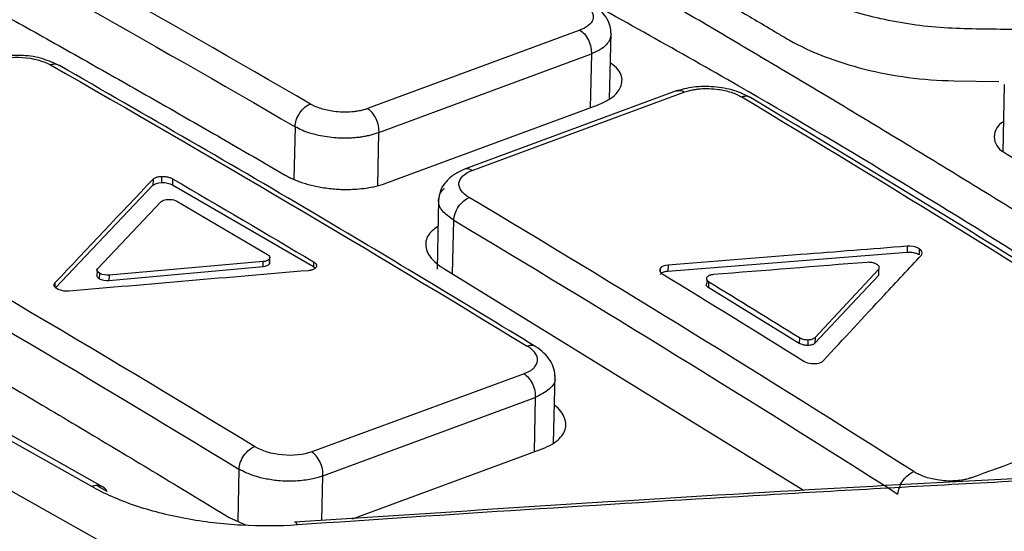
# Model space of a CAD drawing. Header units: millimetres. Extents: x -0.44 to 1.31, y -0.87 to 1.29.
# Tile 110 of 182: x 1.0984 to 1.119, y -0.4596 to -0.4489. Entities that reach past the tile are written whole.
import ezdxf

# ---------------------------------------------------------------- set-up
doc = ezdxf.new("R2010")
doc.units = ezdxf.units.MM

msp = doc.modelspace()

# ---------------------------------------------------------------- linework, layer by layer
at = {"color": 7, "linetype": 'Continuous', "lineweight": 25}
for p, q in [((1.0700163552, -0.4429786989), (1.1009782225, -0.4603765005)), ((1.0998705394, -0.4587113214), (1.0732969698, -0.4437793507)), ((1.1000984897, -0.4587146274), (1.0735249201, -0.4437826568)), ((1.1101247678, -0.4491217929), (1.1056629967, -0.450772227)), ((1.1107499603, -0.4505693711), (1.1107813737, -0.4491807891)), ((1.1059041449, -0.4512738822), (1.1103658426, -0.4496234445)), ((1.1179808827, -0.4501852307), (1.1189250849, -0.4502026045)), ((1.1190423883, -0.4502672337), (1.1190102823, -0.4516864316)), ((1.1121694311, -0.4503937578), (1.1076995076, -0.4520453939)), ((1.1078655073, -0.4520701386), (1.1123267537, -0.4504218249)), ((1.1060490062, -0.4523388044), (1.1105106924, -0.4506887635)), ((1.101340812, -0.4523232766), (1.1013437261, -0.4521944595)), ((1.0991088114, -0.4545330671), (1.1011548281, -0.4523821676)), ((1.1011577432, -0.4522533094), (1.1011548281, -0.4523821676)), ((1.1011577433, -0.4522533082), (1.1011654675, -0.4522459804)), ((1.1015668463, -0.4522438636), (1.1015639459, -0.4523720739)), ((1.1015639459, -0.4523720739), (1.1045287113, -0.4540873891)), ((1.0999953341, -0.4541269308), (1.1013298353, -0.4527238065)), ((1.1071562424, -0.452688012), (1.1071233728, -0.4541409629)), ((1.1169990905, -0.4537912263), (1.1119744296, -0.4541898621)), ((1.1170019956, -0.4536628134), (1.1169990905, -0.4537912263)), ((1.117256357, -0.4537158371), (1.117253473, -0.4538433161)), ((1.1034710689, -0.4539858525), (1.1002333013, -0.4542671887)), ((1.1034687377, -0.4540888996), (1.1034710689, -0.4539858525)), ((1.1036032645, -0.4539290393), (1.1036009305, -0.4540322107)), ((1.1036070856, -0.4539978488), (1.1036094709, -0.4538924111)), ((1.1045308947, -0.4539908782), (1.1045287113, -0.4540873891)), ((1.1045308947, -0.4539908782), (1.1045429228, -0.4539985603)), ((1.104591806, -0.4540814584), (1.1045920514, -0.45407061)), ((1.1119773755, -0.4540596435), (1.1119744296, -0.4541898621)), ((1.1161858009, -0.4539999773), (1.1161626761, -0.4540010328)), ((1.0999800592, -0.4541684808), (1.099977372, -0.454287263)), ((1.1000297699, -0.4542282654), (1.1000271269, -0.4543450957)), ((1.1002306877, -0.4543827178), (1.1034687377, -0.4540888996)), ((1.1002333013, -0.4542671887), (1.1002306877, -0.4543827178)), ((1.1045287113, -0.4540873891), (1.104569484, -0.4541201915)), ((1.1045845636, -0.4541046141), (1.1045790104, -0.4541126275)), ((1.1072678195, -0.4541312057), (1.1148248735, -0.4587877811)), ((1.1163976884, -0.4542750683), (1.1150626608, -0.4556990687)), ((1.1150653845, -0.4555786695), (1.1164005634, -0.4541479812)), ((1.1164005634, -0.4541479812), (1.1163976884, -0.4542750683)), ((1.1128331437, -0.4545389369), (1.1128361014, -0.4544081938)), ((1.0991395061, -0.4545571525), (1.0991207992, -0.4545448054)), ((1.099393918, -0.4546058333), (1.0993645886, -0.4546074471)), ((1.1147354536, -0.455703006), (1.1128331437, -0.4545389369)), ((1.114738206, -0.4555813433), (1.1147354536, -0.455703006)), ((1.1149022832, -0.4556250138), (1.1149165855, -0.4556251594)), ((1.1149165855, -0.4556251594), (1.1149138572, -0.4557457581)), ((1.1150593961, -0.4555844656), (1.1150653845, -0.4555786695)), ((1.1150653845, -0.4555786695), (1.1150626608, -0.4556990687)), ((1.1089522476, -0.4563416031), (1.1044905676, -0.4579837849)), ((1.1095714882, -0.4577961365), (1.1096035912, -0.456377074)), ((1.1047260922, -0.45848214), (1.1091876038, -0.4568398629)), ((1.1053457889, -0.4593843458), (1.109332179, -0.4579176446)), ((1.0999926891, -0.4586917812), (1.1001721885, -0.4588003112)), ((1.1027553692, -0.4593585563), (1.1031007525, -0.4595144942))]:
    msp.add_line(p, q, dxfattribs=at)
at = {"color": 250, "linetype": 'Continuous', "lineweight": 25}
for p, q in [((1.1103658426, -0.4496234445), (1.1103403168, -0.4507517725)), ((1.1041403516, -0.4511522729), (1.104115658, -0.4522438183)), ((1.105879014, -0.4523847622), (1.105904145, -0.4512738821)), ((1.1074496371, -0.4542432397), (1.1074751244, -0.4531166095)), ((1.1118119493, -0.4541306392), (1.1118106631, -0.4541874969)), ((1.0990964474, -0.454430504), (1.0990944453, -0.4545190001)), ((1.1127922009, -0.4543592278), (1.1127902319, -0.4544462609)), ((1.1091876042, -0.4568398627), (1.1091618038, -0.4579803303)), ((1.1029626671, -0.4583442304), (1.1029378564, -0.4594409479)), ((1.1047047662, -0.4594248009), (1.1047260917, -0.4584821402))]:
    msp.add_line(p, q, dxfattribs=at)
at = {"color": 250, "linetype": 'Continuous', "lineweight": 25, "flags": 128}
msp.add_lwpolyline([(1.1041938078, -0.4595161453), (1.1041735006, -0.459478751), (1.1041532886, -0.4594594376), (1.1041339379, -0.4594589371), (1.1041303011, -0.4594610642)], dxfattribs=at)
at = {"color": 7, "linetype": 'Continuous', "lineweight": 25}
msp.add_arc((1.1191900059, -0.4513639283), 0.0003583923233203, 117.454207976, 242.2605555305, dxfattribs=at)
at = {"color": 250, "linetype": 'Continuous', "lineweight": 25}
for centre, radius, start, end in [((1.1077588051, -0.4522213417), 0.0001850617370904, 54.7897775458, 113.4426714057), ((1.0999785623, -0.4589236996), 0.0002382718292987, 25.2537083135, 116.9594396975)]:
    msp.add_arc(centre, radius, start, end, dxfattribs=at)
at = {"color": 7, "linetype": 'Continuous', "lineweight": 25}
for points, knots in [([(1.02250424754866, -0.4506280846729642), (1.046034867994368, -0.4393931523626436), (1.069595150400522, -0.4296688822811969), (1.116482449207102, -0.4133624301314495), (1.139809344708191, -0.4067802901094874), (1.1628746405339, -0.4018101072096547)], [0, 0, 0, 0, 0.4999999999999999, 0.4999999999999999, 1, 1, 1, 1]), ([(1.220002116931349, -0.4339106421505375), (1.196939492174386, -0.4388802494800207), (1.173615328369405, -0.4454614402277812), (1.126733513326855, -0.4617652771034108), (1.10317598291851, -0.4714878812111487), (1.079648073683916, -0.4827208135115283)], [0, 0, 0, 0, 0.5, 0.5, 1, 1, 1, 1]), ([(1.126235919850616, -0.4573245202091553), (1.125796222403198, -0.4570401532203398), (1.124916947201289, -0.456471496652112), (1.123597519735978, -0.4556281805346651), (1.122277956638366, -0.4547920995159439), (1.120958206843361, -0.4539639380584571), (1.119638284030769, -0.4531435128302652), (1.118318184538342, -0.4523308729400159), (1.116997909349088, -0.4515260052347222), (1.115677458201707, -0.4507289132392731), (1.114356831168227, -0.4499395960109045), (1.11303602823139, -0.4491580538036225), (1.11171504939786, -0.4483842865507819), (1.110393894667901, -0.4476182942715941), (1.109072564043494, -0.446860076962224), (1.107751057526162, -0.4461096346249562), (1.106429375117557, -0.4453669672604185), (1.105107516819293, -0.4446320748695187), (1.103785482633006, -0.4439049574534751), (1.102463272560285, -0.4431856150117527), (1.10114088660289, -0.4424740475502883), (1.099818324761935, -0.4417702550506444), (1.09849558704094, -0.4410742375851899), (1.09717267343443, -0.4403859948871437), (1.095849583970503, -0.4397055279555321), (1.094526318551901, -0.4390328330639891), (1.093202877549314, -0.4383679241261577), (1.09187925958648, -0.4377107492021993), (1.090555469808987, -0.4370615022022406), (1.089231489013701, -0.4364194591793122), (1.088348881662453, -0.4359980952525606), (1.087907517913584, -0.4357873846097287)], [0, 0, 0, 0, 0.0345266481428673, 0.0690438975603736, 0.1035524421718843, 0.1380529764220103, 0.1725461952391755, 0.2070327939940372, 0.2415134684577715, 0.2759889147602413, 0.3104598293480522, 0.3449269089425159, 0.3793908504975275, 0.4138523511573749, 0.4483121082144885, 0.4827708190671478, 0.5172291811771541, 0.5516878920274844, 0.5861476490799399, 0.6206091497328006, 0.6550730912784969, 0.6895401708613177, 0.7240110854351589, 0.7584865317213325, 0.7929672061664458, 0.827453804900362, 0.8619470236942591, 0.8964475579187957, 0.9309561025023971, 0.9654733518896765, 1, 1, 1, 1]), ([(1.12632934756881, -0.4492808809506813), (1.124524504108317, -0.4492245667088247), (1.122267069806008, -0.4491667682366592), (1.119782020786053, -0.4491202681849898), (1.119104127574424, -0.4491089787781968), (1.118652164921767, -0.449101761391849), (1.118426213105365, -0.4490997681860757), (1.117973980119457, -0.4490883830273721), (1.117747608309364, -0.4490762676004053), (1.117297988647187, -0.4490331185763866), (1.116628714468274, -0.448942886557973), (1.115785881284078, -0.4487275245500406), (1.115234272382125, -0.4485051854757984), (1.114889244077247, -0.44834460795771), (1.114730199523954, -0.4482572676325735), (1.114270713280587, -0.4479882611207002), (1.113967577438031, -0.4478082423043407), (1.113053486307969, -0.4472719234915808), (1.111225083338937, -0.4462067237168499), (1.108176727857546, -0.444468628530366), (1.105127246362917, -0.442780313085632), (1.10329715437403, -0.4417897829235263), (1.102382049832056, -0.4412982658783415), (1.102075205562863, -0.441135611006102), (1.101620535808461, -0.4408908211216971), (1.101475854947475, -0.4408073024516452), (1.101223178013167, -0.4406318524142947), (1.100892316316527, -0.4403582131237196), (1.10065138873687, -0.4399648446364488), (1.100632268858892, -0.4396684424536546), (1.100656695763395, -0.4394727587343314), (1.100689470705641, -0.4393761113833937), (1.100782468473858, -0.4391856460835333), (1.100836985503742, -0.4390913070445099), (1.100939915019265, -0.4389024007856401), (1.101094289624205, -0.4386195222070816), (1.101660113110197, -0.4375875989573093), (1.102173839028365, -0.4366655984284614), (1.10258439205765, -0.435938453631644)], [0, 0, 0, 0, 0.1250000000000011, 0.1562500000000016, 0.1718750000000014, 0.1718750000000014, 0.1875000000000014, 0.1875000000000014, 0.2031250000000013, 0.2031250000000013, 0.2187500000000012, 0.2500000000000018, 0.2656250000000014, 0.2656250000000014, 0.2812500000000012, 0.2812500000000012, 0.3125000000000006, 0.3125000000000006, 0.3750000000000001, 0.4999999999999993, 0.6249999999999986, 0.6874999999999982, 0.6874999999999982, 0.7187499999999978, 0.7187499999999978, 0.7343749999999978, 0.7343749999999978, 0.7499999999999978, 0.7812499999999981, 0.7968749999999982, 0.7968749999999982, 0.8124999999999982, 0.8124999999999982, 0.8281249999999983, 0.8281249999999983, 0.8437499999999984, 0.8749999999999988, 1, 1, 1, 1]), ([(1.101132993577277, -0.4418067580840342), (1.101267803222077, -0.4418824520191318), (1.101412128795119, -0.441955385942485), (1.101691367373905, -0.4421043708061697), (1.102110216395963, -0.4423282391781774), (1.103087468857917, -0.4428533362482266), (1.105041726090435, -0.4439144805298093), (1.107832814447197, -0.4454616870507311), (1.110622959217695, -0.4470506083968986), (1.112575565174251, -0.4481847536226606), (1.113551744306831, -0.4487573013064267), (1.113970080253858, -0.4490038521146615), (1.114179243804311, -0.4491273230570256), (1.114248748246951, -0.4491686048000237), (1.114386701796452, -0.449251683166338), (1.114455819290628, -0.4492931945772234), (1.114527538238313, -0.4493336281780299)], [0, 0, 0, 0, 0.0312500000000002, 0.0312500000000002, 0.0625000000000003, 0.1250000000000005, 0.2500000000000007, 0.5000000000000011, 0.7500000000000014, 0.8750000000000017, 0.9375000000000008, 0.9687500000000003, 0.9687500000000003, 0.9843750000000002, 0.9843750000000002, 1, 1, 1, 1]), ([(1.094590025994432, -0.4469170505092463), (1.095035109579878, -0.4471589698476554), (1.095925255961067, -0.447642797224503), (1.097260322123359, -0.4483781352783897), (1.098595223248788, -0.4491204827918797), (1.099929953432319, -0.4498704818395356), (1.101264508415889, -0.4506281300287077), (1.102598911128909, -0.451392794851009), (1.103488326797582, -0.4519089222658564), (1.103933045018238, -0.4521669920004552)], [0, 0, 0, 0, 0.1428638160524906, 0.2857209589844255, 0.428574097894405, 0.5714259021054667, 0.7142790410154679, 0.8571361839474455, 1, 1, 1, 1]), ([(1.126216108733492, -0.4582002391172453), (1.121968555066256, -0.4554731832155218), (1.116473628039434, -0.4519452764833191), (1.110960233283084, -0.4488832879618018), (1.109708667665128, -0.4481882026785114)], [0, 0, 0, 0, 0.7729954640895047, 1, 1, 1, 1]), ([(1.110190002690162, -0.4485577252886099), (1.110206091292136, -0.448567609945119), (1.110247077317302, -0.4485927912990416), (1.110299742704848, -0.4486351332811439), (1.110343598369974, -0.4486812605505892), (1.110405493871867, -0.44876935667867), (1.110421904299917, -0.4488927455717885), (1.110330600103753, -0.449009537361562), (1.110242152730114, -0.4490679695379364), (1.110181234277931, -0.4490993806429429), (1.110146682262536, -0.4491130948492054), (1.110124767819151, -0.4491217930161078)], [0, 0, 0, 0, 0.0562285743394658, 0.1432433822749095, 0.2217054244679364, 0.2866085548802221, 0.5705810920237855, 0.7845622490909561, 0.8921292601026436, 0.9315835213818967, 1, 1, 1, 1]), ([(1.110780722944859, -0.4492084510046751), (1.110776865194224, -0.4491481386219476), (1.110769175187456, -0.4490279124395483), (1.110683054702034, -0.4488514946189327), (1.110551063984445, -0.4486905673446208), (1.110427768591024, -0.4486065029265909), (1.110367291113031, -0.4485652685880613)], [0, 0, 0, 0, 0.2563874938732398, 0.5110806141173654, 0.7601807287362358, 1, 1, 1, 1]), ([(1.110124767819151, -0.4491217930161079), (1.110155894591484, -0.4491400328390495), (1.110188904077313, -0.449167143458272), (1.110251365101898, -0.4492386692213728), (1.110280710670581, -0.4492832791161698), (1.110327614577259, -0.4493808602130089), (1.110345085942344, -0.4494336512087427), (1.110365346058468, -0.4495342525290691), (1.110368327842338, -0.4495820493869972), (1.110365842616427, -0.4496234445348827)], [0, 0, 0, 0, 0.25, 0.25, 0.5, 0.5, 0.75, 0.75, 1, 1, 1, 1]), ([(1.114527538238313, -0.4493336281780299), (1.114970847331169, -0.449583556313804), (1.115513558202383, -0.4497923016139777), (1.116698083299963, -0.4500889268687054), (1.117341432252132, -0.4501761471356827), (1.117980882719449, -0.4501852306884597)], [0, 0, 0, 0, 0.5, 0.5, 1, 1, 1, 1]), ([(1.098423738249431, -0.4496586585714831), (1.098277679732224, -0.4496550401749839), (1.097984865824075, -0.4496477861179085), (1.097747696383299, -0.449716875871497), (1.09762882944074, -0.4497515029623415)], [0, 0, 0, 0, 0.4988100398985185, 1, 1, 1, 1]), ([(1.097804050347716, -0.4497663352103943), (1.097969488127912, -0.4497051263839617), (1.098195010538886, -0.4496788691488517), (1.098639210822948, -0.4497113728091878), (1.098854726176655, -0.4497696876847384), (1.099004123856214, -0.4498547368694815)], [0, 0, 0, 0, 0.5, 0.5, 1, 1, 1, 1]), ([(1.099190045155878, -0.4498667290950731), (1.099080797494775, -0.4498178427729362), (1.098862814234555, -0.449720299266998), (1.098566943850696, -0.4496558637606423), (1.098424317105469, -0.449658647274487), (1.098423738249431, -0.4496586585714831)], [0, 0, 0, 0, 0.5001578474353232, 0.9979713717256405, 1, 1, 1, 1]), ([(1.109202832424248, -0.4557743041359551), (1.107693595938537, -0.4548592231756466), (1.104358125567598, -0.4528368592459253), (1.101018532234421, -0.4509175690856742), (1.099190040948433, -0.4498667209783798)], [0, 0, 0, 0, 0.4524808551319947, 1, 1, 1, 1]), ([(1.110510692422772, -0.4506887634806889), (1.110589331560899, -0.4506549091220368), (1.110740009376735, -0.4505900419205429), (1.110930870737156, -0.4504362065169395), (1.11103676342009, -0.450223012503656), (1.11099276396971, -0.4499856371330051), (1.110825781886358, -0.4498590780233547), (1.110767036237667, -0.4498145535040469)], [0, 0, 0, 0, 0.1629351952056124, 0.3121946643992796, 0.5686396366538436, 0.8482439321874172, 1, 1, 1, 1]), ([(1.113712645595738, -0.4505395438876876), (1.113602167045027, -0.4504857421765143), (1.113381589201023, -0.4503783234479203), (1.112942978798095, -0.4503033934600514), (1.112496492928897, -0.4503036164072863), (1.112257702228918, -0.4503720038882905), (1.112138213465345, -0.4504062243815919)], [0, 0, 0, 0, 0.2504152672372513, 0.4999708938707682, 0.7497898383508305, 1, 1, 1, 1]), ([(1.112326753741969, -0.45042182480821), (1.112345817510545, -0.4504152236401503), (1.112394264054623, -0.450398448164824), (1.11247768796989, -0.4503781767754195), (1.112570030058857, -0.4503627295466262), (1.112749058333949, -0.4503439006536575), (1.113007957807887, -0.4503518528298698), (1.113265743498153, -0.4504116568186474), (1.113405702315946, -0.4504647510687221), (1.113478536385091, -0.4504991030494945), (1.113511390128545, -0.4505178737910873), (1.113527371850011, -0.450527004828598)], [0, 0, 0, 0, 0.0563670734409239, 0.1432450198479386, 0.2218676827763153, 0.2866063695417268, 0.5705903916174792, 0.7845536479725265, 0.8921100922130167, 0.9475168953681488, 1, 1, 1, 1]), ([(1.123108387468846, -0.4563517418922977), (1.121692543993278, -0.4554528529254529), (1.118563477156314, -0.4534662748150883), (1.115428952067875, -0.451575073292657), (1.113712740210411, -0.4505396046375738)], [0, 0, 0, 0, 0.4524810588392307, 1, 1, 1, 1]), ([(1.104140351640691, -0.4511522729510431), (1.104141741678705, -0.4511105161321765), (1.104149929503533, -0.4510624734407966), (1.104183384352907, -0.4509621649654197), (1.104208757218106, -0.4509101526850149), (1.104272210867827, -0.4508161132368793), (1.104310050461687, -0.4507744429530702), (1.104387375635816, -0.4507105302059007), (1.104426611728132, -0.4506882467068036), (1.104462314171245, -0.4506749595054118)], [0, 0, 0, 0, 0.25, 0.25, 0.5, 0.5, 0.75, 0.75, 1, 1, 1, 1]), ([(1.105662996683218, -0.4507722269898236), (1.105643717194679, -0.4507789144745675), (1.105595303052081, -0.4507957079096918), (1.1055125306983, -0.4508159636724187), (1.105420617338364, -0.4508316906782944), (1.105300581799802, -0.4508447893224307), (1.105145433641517, -0.4508492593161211), (1.104969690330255, -0.4508350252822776), (1.104815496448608, -0.4508074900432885), (1.104684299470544, -0.4507726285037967), (1.104590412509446, -0.4507379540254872), (1.104516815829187, -0.4507049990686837), (1.104483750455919, -0.4506867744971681), (1.104462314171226, -0.4506749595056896)], [0, 0, 0, 0, 0.0568493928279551, 0.1427586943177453, 0.2194819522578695, 0.2856199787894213, 0.4282607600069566, 0.5709025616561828, 0.6779551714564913, 0.785099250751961, 0.8923703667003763, 0.9302236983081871, 0.9999999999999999, 0.9999999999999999, 0.9999999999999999, 0.9999999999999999]), ([(1.105904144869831, -0.4512738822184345), (1.105906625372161, -0.4512324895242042), (1.105903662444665, -0.4511847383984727), (1.105883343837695, -0.4510840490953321), (1.105865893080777, -0.4510313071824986), (1.105818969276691, -0.4509337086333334), (1.105789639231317, -0.4508891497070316), (1.105727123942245, -0.4508175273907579), (1.105694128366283, -0.450790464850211), (1.105662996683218, -0.4507722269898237)], [0, 0, 0, 0, 0.25, 0.25, 0.5, 0.5, 0.75, 0.75, 1, 1, 1, 1]), ([(1.105904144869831, -0.4512738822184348), (1.105876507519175, -0.4512839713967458), (1.105821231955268, -0.4513041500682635), (1.105730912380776, -0.4513296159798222), (1.105636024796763, -0.4513512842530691), (1.105536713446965, -0.4513686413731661), (1.105433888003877, -0.4513816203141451), (1.105328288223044, -0.4513900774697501), (1.105220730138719, -0.4513939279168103), (1.105112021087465, -0.4513931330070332), (1.104976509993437, -0.4513862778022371), (1.104814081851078, -0.4513688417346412), (1.104628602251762, -0.4513352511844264), (1.104450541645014, -0.451287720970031), (1.104282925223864, -0.4512274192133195), (1.104188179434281, -0.451177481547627), (1.104140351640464, -0.4511522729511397)], [0, 0, 0, 0, 0.0555351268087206, 0.111071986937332, 0.1666105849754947, 0.222150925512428, 0.2776930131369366, 0.3332368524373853, 0.3887824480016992, 0.4443298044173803, 0.4998789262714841, 0.5959539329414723, 0.6940018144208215, 0.7940243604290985, 0.896023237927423, 1, 1, 1, 1]), ([(1.119023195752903, -0.4516811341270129), (1.119473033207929, -0.4519567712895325), (1.120372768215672, -0.4525080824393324), (1.121721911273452, -0.4533453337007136), (1.123070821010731, -0.4541901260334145), (1.124419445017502, -0.4550433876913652), (1.125767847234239, -0.455904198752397), (1.126666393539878, -0.4564848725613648), (1.127115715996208, -0.4567752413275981)], [0, 0, 0, 0, 0.1665990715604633, 0.3332204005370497, 0.4998675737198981, 0.666544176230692, 0.8332537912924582, 1, 1, 1, 1]), ([(1.101165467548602, -0.4522459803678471), (1.101172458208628, -0.4522406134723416), (1.101186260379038, -0.4522300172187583), (1.101214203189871, -0.4522170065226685), (1.101246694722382, -0.4522064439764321), (1.101271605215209, -0.452201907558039), (1.10128426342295, -0.4521996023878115)], [0, 0, 0, 0, 0.2523598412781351, 0.4982524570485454, 0.7450381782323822, 1, 1, 1, 1]), ([(1.10128426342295, -0.4521996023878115), (1.101293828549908, -0.4521982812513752), (1.101313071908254, -0.4521956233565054), (1.101333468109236, -0.4521948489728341), (1.101343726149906, -0.4521944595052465)], [0, 0, 0, 0, 0.4970612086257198, 1, 1, 1, 1]), ([(1.101362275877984, -0.4521943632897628), (1.101376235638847, -0.4521948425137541), (1.101403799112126, -0.4521957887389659), (1.101444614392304, -0.4522013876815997), (1.101483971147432, -0.4522098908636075), (1.101507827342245, -0.4522179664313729), (1.101519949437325, -0.4522220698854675)], [0, 0, 0, 0, 0.2523361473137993, 0.4982363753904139, 0.7450378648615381, 1, 1, 1, 1]), ([(1.10393304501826, -0.4521669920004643), (1.103958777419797, -0.4521813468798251), (1.104011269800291, -0.4522106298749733), (1.104099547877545, -0.4522521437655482), (1.104196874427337, -0.4522922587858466), (1.10430388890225, -0.4523300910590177), (1.104420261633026, -0.4523649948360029), (1.104545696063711, -0.4523962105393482), (1.104679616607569, -0.4524229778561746), (1.10482122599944, -0.4524445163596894), (1.104963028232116, -0.4524593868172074), (1.105110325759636, -0.4524682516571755), (1.10526865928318, -0.4524703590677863), (1.1054488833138, -0.4524627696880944), (1.105645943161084, -0.4524410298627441), (1.105854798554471, -0.4524021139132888), (1.105982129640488, -0.452360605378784), (1.106049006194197, -0.4523388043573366)], [0, 0, 0, 0, 0.047932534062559, 0.0977791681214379, 0.1495405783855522, 0.2032173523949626, 0.2588100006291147, 0.3163189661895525, 0.375744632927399, 0.4370873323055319, 0.5003473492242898, 0.5572690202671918, 0.6247390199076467, 0.7027527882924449, 0.7913050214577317, 0.8903896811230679, 1, 1, 1, 1]), ([(1.107685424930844, -0.4520514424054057), (1.107611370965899, -0.4520866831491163), (1.107460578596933, -0.4521584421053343), (1.107292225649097, -0.4523180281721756), (1.107178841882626, -0.4525028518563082), (1.107163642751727, -0.4526344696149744), (1.107156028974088, -0.4527004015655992)], [0, 0, 0, 0, 0.240682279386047, 0.4900892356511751, 0.7445678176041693, 1, 1, 1, 1]), ([(1.107800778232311, -0.4526412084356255), (1.107652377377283, -0.4525527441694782), (1.107572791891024, -0.4524397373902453), (1.107596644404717, -0.4522284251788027), (1.107699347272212, -0.4521315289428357), (1.107865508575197, -0.4520701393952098)], [0, 0, 0, 0, 0.5, 0.5, 1, 1, 1, 1]), ([(1.101519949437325, -0.4522220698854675), (1.101528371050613, -0.4522253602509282), (1.101545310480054, -0.4522319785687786), (1.101559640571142, -0.4522398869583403), (1.101566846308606, -0.4522438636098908)], [0, 0, 0, 0, 0.4971603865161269, 1, 1, 1, 1]), ([(1.07197651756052, -0.4525758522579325), (1.074193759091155, -0.4536514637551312), (1.076411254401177, -0.4547698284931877), (1.080846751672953, -0.4570919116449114), (1.0830650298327, -0.4582958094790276), (1.089713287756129, -0.4620314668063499), (1.094139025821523, -0.4646882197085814), (1.098558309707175, -0.4675118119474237)], [0, 0, 0, 0, 0.25, 0.25, 0.5, 0.5, 1, 1, 1, 1]), ([(1.107475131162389, -0.4531166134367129), (1.107476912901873, -0.4530750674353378), (1.107485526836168, -0.4530272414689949), (1.107519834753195, -0.4529273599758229), (1.10754563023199, -0.4528755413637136), (1.107609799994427, -0.452781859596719), (1.107647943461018, -0.4527403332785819), (1.107725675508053, -0.452676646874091), (1.10776502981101, -0.4526544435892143), (1.107800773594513, -0.4526412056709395)], [0, 0, 0, 0, 0.25, 0.25, 0.5, 0.5, 0.75, 0.75, 1, 1, 1, 1]), ([(1.107143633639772, -0.4532453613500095), (1.10710008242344, -0.4532756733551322), (1.10695685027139, -0.4533753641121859), (1.106851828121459, -0.4535913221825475), (1.10692118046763, -0.4538351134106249), (1.107083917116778, -0.4540054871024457), (1.107195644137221, -0.4540857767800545), (1.107248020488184, -0.4541184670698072), (1.107262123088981, -0.4541273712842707), (1.107266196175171, -0.4541299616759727), (1.107267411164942, -0.4541308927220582), (1.107267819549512, -0.4541312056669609)], [0, 0, 0, 0, 0.1235340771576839, 0.4062814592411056, 0.7015055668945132, 0.8740836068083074, 0.9665986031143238, 0.9906910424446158, 0.9971911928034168, 0.9990558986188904, 1, 1, 1, 1]), ([(1.092750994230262, -0.4534681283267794), (1.093227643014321, -0.453739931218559), (1.094180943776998, -0.4542835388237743), (1.09561060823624, -0.455109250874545), (1.097040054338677, -0.4559425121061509), (1.09846926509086, -0.4567840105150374), (1.099898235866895, -0.457633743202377), (1.10132700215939, -0.4584910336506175), (1.102279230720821, -0.4590693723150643), (1.10275536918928, -0.4593585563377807)], [0, 0, 0, 0, 0.1428407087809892, 0.285682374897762, 0.4285277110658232, 0.5713794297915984, 0.7142402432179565, 0.8571128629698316, 1, 1, 1, 1]), ([(1.11700199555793, -0.4536628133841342), (1.116254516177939, -0.4537210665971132), (1.114579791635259, -0.4538515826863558), (1.112904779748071, -0.4539854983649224), (1.111977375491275, -0.4540596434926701)], [0, 0, 0, 0, 0.4463297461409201, 1, 1, 1, 1]), ([(1.115236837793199, -0.4560697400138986), (1.115664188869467, -0.4556087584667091), (1.11635170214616, -0.4548671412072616), (1.117039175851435, -0.4541267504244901), (1.117299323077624, -0.4538465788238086)], [0, 0, 0, 0, 0.6215895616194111, 1, 1, 1, 1]), ([(1.117253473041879, -0.4538433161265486), (1.11724253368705, -0.4538372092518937), (1.117220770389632, -0.4538250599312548), (1.117180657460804, -0.4538104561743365), (1.117130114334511, -0.4537975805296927), (1.117067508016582, -0.4537885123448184), (1.117021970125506, -0.4537903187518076), (1.116999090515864, -0.45379122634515)], [0, 0, 0, 0, 0.1666334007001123, 0.3315087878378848, 0.5006719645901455, 0.7491225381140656, 1, 1, 1, 1]), ([(1.1036009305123, -0.4540322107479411), (1.103605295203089, -0.454021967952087), (1.103611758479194, -0.4540068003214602), (1.103604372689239, -0.4539911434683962), (1.103601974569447, -0.4539860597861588)], [0, 0, 0, 0, 0.6753062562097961, 1, 1, 1, 1]), ([(1.104542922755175, -0.4539985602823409), (1.10455091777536, -0.4540045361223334), (1.104566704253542, -0.4540163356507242), (1.104582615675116, -0.4540356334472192), (1.104592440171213, -0.4540555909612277), (1.104593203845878, -0.4540689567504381), (1.104593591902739, -0.4540757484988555)], [0, 0, 0, 0, 0.2523179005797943, 0.4982115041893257, 0.7450190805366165, 1, 1, 1, 1]), ([(1.116366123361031, -0.4540433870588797), (1.116358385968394, -0.4540389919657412), (1.116342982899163, -0.4540302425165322), (1.116315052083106, -0.4540194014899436), (1.116279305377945, -0.4540093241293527), (1.116235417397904, -0.4540011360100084), (1.11620216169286, -0.4540003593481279), (1.116185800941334, -0.4539999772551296)], [0, 0, 0, 0, 0.1659354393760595, 0.3303328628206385, 0.4981165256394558, 0.7530892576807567, 1, 1, 1, 1]), ([(1.116400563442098, -0.4541479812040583), (1.116404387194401, -0.4541432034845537), (1.116411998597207, -0.4541336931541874), (1.116416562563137, -0.454117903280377), (1.116415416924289, -0.4540987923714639), (1.116406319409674, -0.4540765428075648), (1.116389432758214, -0.4540612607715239), (1.116381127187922, -0.454053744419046)], [0, 0, 0, 0, 0.1659492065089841, 0.330331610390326, 0.4980758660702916, 0.7531324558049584, 1, 1, 1, 1]), ([(1.099977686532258, -0.4542733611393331), (1.099977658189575, -0.4542830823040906), (1.099977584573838, -0.4543083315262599), (1.100008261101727, -0.4543310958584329), (1.10002712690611, -0.4543450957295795)], [0, 0, 0, 0, 0.3850084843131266, 1, 1, 1, 1]), ([(1.104475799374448, -0.4541669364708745), (1.104466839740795, -0.4541688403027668), (1.104448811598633, -0.4541726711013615), (1.104429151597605, -0.4541746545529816), (1.104419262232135, -0.4541756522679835)], [0, 0, 0, 0, 0.4969804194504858, 0.9999999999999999, 0.9999999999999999, 0.9999999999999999, 0.9999999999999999]), ([(1.104579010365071, -0.4541126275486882), (1.104573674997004, -0.4541185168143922), (1.104563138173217, -0.4541301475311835), (1.104539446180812, -0.4541450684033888), (1.104510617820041, -0.4541577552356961), (1.104487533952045, -0.4541638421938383), (1.104475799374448, -0.4541669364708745)], [0, 0, 0, 0, 0.2521142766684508, 0.4979007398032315, 0.7447601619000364, 1, 1, 1, 1]), ([(1.104593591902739, -0.4540757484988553), (1.104593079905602, -0.4540806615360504), (1.104592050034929, -0.4540905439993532), (1.104587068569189, -0.4540999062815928), (1.104584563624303, -0.4541046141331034)], [0, 0, 0, 0, 0.4971470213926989, 1, 1, 1, 1]), ([(1.111974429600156, -0.4541898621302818), (1.111961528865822, -0.4541912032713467), (1.111935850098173, -0.4541938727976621), (1.111900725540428, -0.4542020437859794), (1.111864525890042, -0.4542148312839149), (1.111829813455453, -0.4542337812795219), (1.111815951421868, -0.4542518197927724), (1.111809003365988, -0.4542608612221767)], [0, 0, 0, 0, 0.1664385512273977, 0.3312940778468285, 0.499263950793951, 0.7490164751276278, 1, 1, 1, 1]), ([(1.112925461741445, -0.454258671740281), (1.112915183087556, -0.4542597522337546), (1.112894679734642, -0.4542619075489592), (1.112866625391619, -0.4542685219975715), (1.112837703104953, -0.4542788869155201), (1.112809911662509, -0.4542939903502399), (1.112798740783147, -0.4543083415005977), (1.112793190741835, -0.4543154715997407)], [0, 0, 0, 0, 0.1660894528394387, 0.3313070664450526, 0.5004185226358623, 0.7517923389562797, 1, 1, 1, 1]), ([(1.099120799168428, -0.4545448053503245), (1.099113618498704, -0.4545388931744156), (1.09909916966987, -0.4545269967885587), (1.09908531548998, -0.4545073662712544), (1.099076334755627, -0.4544841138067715), (1.099076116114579, -0.4544572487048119), (1.099089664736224, -0.4544394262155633), (1.099096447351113, -0.4544305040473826)], [0, 0, 0, 0, 0.163973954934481, 0.3299457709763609, 0.5026025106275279, 0.7509963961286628, 1, 1, 1, 1]), ([(1.112833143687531, -0.4545389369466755), (1.112826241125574, -0.4545343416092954), (1.112812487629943, -0.4545251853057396), (1.112797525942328, -0.4545098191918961), (1.112785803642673, -0.45449123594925), (1.112780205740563, -0.4544692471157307), (1.112786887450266, -0.4544539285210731), (1.112790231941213, -0.4544462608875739)], [0, 0, 0, 0, 0.1660623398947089, 0.3308826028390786, 0.4991723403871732, 0.7493136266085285, 1, 1, 1, 1]), ([(1.112793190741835, -0.4543154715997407), (1.112791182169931, -0.4543193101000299), (1.112787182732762, -0.4543269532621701), (1.112786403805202, -0.4543350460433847), (1.112786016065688, -0.4543390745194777)], [0, 0, 0, 0, 0.5022136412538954, 1, 1, 1, 1]), ([(1.112786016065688, -0.4543390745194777), (1.112786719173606, -0.4543464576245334), (1.112788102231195, -0.4543609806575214), (1.112802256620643, -0.4543828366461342), (1.11281883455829, -0.4543958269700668), (1.112827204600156, -0.4544023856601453)], [0, 0, 0, 0, 0.3386122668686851, 0.666071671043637, 1, 1, 1, 1]), ([(1.099364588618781, -0.4546074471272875), (1.099351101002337, -0.4546074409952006), (1.099323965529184, -0.4546074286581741), (1.099282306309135, -0.4546030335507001), (1.099235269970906, -0.4545945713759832), (1.099184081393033, -0.4545803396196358), (1.099154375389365, -0.454564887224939), (1.099139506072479, -0.4545571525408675)], [0, 0, 0, 0, 0.164043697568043, 0.3300363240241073, 0.5026409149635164, 0.7510472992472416, 1, 1, 1, 1]), ([(1.114913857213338, -0.4557457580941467), (1.114902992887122, -0.4557456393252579), (1.11488135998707, -0.455745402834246), (1.114848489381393, -0.4557416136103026), (1.114811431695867, -0.4557343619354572), (1.11477104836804, -0.4557222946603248), (1.114747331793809, -0.4557094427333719), (1.114735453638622, -0.4557030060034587)], [0, 0, 0, 0, 0.1663413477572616, 0.3312166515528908, 0.4993061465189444, 0.7492336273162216, 1, 1, 1, 1]), ([(1.114738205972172, -0.455581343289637), (1.114743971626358, -0.4555847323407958), (1.11475545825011, -0.4555914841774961), (1.114769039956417, -0.4555971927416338), (1.114775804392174, -0.4556000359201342)], [0, 0, 0, 0, 0.5019450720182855, 1, 1, 1, 1]), ([(1.114775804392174, -0.4556000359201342), (1.114788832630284, -0.4556046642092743), (1.114814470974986, -0.4556137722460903), (1.114858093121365, -0.455622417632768), (1.114887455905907, -0.4556241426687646), (1.114902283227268, -0.4556250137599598)], [0, 0, 0, 0, 0.338381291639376, 0.6659024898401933, 1, 1, 1, 1]), ([(1.115062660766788, -0.455699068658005), (1.115057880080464, -0.4557035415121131), (1.115048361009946, -0.4557124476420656), (1.115027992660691, -0.4557237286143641), (1.114999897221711, -0.4557344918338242), (1.114962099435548, -0.4557434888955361), (1.114929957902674, -0.4557450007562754), (1.114913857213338, -0.4557457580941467)], [0, 0, 0, 0, 0.1663462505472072, 0.3312205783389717, 0.4992876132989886, 0.7491776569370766, 1, 1, 1, 1]), ([(1.114916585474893, -0.4556251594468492), (1.11492479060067, -0.4556249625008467), (1.114941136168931, -0.455624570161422), (1.114956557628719, -0.455622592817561), (1.114964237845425, -0.45562160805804)], [0, 0, 0, 0, 0.5019786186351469, 1, 1, 1, 1]), ([(1.114964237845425, -0.45562160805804), (1.114977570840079, -0.4556191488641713), (1.115003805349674, -0.4556143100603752), (1.115036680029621, -0.4556015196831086), (1.115051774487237, -0.455590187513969), (1.115059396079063, -0.4555844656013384)], [0, 0, 0, 0, 0.3384627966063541, 0.6659723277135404, 1, 1, 1, 1]), ([(1.108952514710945, -0.4563386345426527), (1.108976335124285, -0.4563292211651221), (1.109023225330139, -0.4563106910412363), (1.10908328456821, -0.4562782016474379), (1.109133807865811, -0.4562429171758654), (1.109174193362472, -0.4562045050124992), (1.109204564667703, -0.4561630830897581), (1.109224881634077, -0.4561186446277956), (1.109237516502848, -0.4560605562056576), (1.109233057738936, -0.4559896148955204), (1.109194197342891, -0.4559080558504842), (1.109123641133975, -0.4558293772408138), (1.10905335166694, -0.4557824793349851), (1.109017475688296, -0.4557585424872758)], [0, 0, 0, 0, 0.0737951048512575, 0.1452648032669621, 0.2153075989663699, 0.284877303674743, 0.3549470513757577, 0.4264695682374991, 0.5003413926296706, 0.6276527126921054, 0.7499629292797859, 0.8723802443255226, 1, 1, 1, 1]), ([(1.109602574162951, -0.4564202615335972), (1.109598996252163, -0.456360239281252), (1.109591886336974, -0.4562409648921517), (1.109508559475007, -0.4560643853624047), (1.109381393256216, -0.4559026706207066), (1.109261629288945, -0.4558165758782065), (1.109202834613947, -0.4557743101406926)], [0, 0, 0, 0, 0.2569403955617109, 0.5105841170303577, 0.7597353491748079, 1, 1, 1, 1]), ([(1.108952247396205, -0.456341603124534), (1.108982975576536, -0.4563605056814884), (1.109015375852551, -0.4563880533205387), (1.109076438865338, -0.4564597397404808), (1.109104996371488, -0.456504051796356), (1.109150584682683, -0.4566005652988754), (1.109167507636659, -0.4566525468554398), (1.109187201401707, -0.4567518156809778), (1.109190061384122, -0.4567989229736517), (1.109187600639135, -0.4568398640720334)], [0, 0, 0, 0, 0.25, 0.25, 0.5, 0.5, 0.75, 0.75, 1, 1, 1, 1]), ([(1.146051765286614, -0.4566606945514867), (1.14070352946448, -0.4585820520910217), (1.135351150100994, -0.4605842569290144), (1.124638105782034, -0.4647502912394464), (1.119277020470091, -0.4669143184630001), (1.103190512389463, -0.4736452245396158), (1.09245856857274, -0.4784522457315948), (1.081731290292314, -0.4835736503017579)], [0, 0, 0, 0, 0.2500000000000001, 0.2500000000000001, 0.5000000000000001, 0.5000000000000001, 1, 1, 1, 1]), ([(1.109332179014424, -0.4579176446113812), (1.109404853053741, -0.4578867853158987), (1.109547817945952, -0.4578260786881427), (1.10974483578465, -0.4576730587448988), (1.109866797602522, -0.4574503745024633), (1.109792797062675, -0.4572109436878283), (1.109675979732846, -0.4570605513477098), (1.109602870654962, -0.4570081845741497), (1.109589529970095, -0.4569986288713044)], [0, 0, 0, 0, 0.1469444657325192, 0.2890702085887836, 0.5576990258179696, 0.8264123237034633, 0.9683243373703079, 1, 1, 1, 1]), ([(1.060869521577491, -0.4880720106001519), (1.061958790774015, -0.4879180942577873), (1.064156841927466, -0.4876075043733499), (1.067483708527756, -0.4871486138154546), (1.070869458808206, -0.4866900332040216), (1.074265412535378, -0.4862398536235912), (1.076812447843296, -0.4859083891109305), (1.07835117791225, -0.4857118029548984), (1.078909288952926, -0.4856397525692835), (1.079729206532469, -0.4855113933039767), (1.080925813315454, -0.4852536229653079), (1.0821490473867, -0.4848561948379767), (1.082895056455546, -0.4845427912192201), (1.083230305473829, -0.4843842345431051), (1.083442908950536, -0.4842824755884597), (1.083799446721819, -0.4841126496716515), (1.084316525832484, -0.4838664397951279), (1.084955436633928, -0.4835631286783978), (1.08559431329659, -0.483260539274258), (1.087724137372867, -0.4822543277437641), (1.094752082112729, -0.4789710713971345), (1.102931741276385, -0.4753030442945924), (1.110768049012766, -0.4719284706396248), (1.114856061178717, -0.4701986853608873), (1.118943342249, -0.4684998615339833), (1.123029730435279, -0.466832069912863), (1.127115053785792, -0.4651953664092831), (1.131199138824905, -0.4635898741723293), (1.135281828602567, -0.4620154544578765), (1.139362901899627, -0.4604729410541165), (1.143442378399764, -0.4589595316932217), (1.146160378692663, -0.4579771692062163), (1.147519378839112, -0.4574859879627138)], [0, 0, 0, 0, 0.0304459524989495, 0.0614373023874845, 0.0929740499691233, 0.1250561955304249, 0.1563205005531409, 0.16413667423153, 0.168037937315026, 0.1719170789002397, 0.1873284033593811, 0.2028677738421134, 0.2106534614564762, 0.2132037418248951, 0.2151179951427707, 0.2184678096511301, 0.226283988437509, 0.2341000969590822, 0.2419161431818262, 0.2497321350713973, 0.3122664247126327, 0.4998285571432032, 0.5498457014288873, 0.5998628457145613, 0.6498799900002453, 0.6998971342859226, 0.7499142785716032, 0.799931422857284, 0.8499485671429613, 0.8999657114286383, 0.9499828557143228, 1, 1, 1, 1]), ([(1.102962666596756, -0.4583442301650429), (1.102964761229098, -0.4583028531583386), (1.10297372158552, -0.4582552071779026), (1.103008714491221, -0.4581556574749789), (1.103034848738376, -0.4581040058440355), (1.103099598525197, -0.4580105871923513), (1.103137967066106, -0.4579691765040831), (1.103216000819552, -0.4579056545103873), (1.103255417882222, -0.457883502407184), (1.103291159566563, -0.4578702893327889)], [0, 0, 0, 0, 0.25, 0.25, 0.5, 0.5, 0.75, 0.75, 1, 1, 1, 1]), ([(1.104490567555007, -0.4579837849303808), (1.104325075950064, -0.4580446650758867), (1.104099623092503, -0.4580677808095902), (1.103655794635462, -0.4580257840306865), (1.10344050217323, -0.4579612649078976), (1.103291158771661, -0.457870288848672)], [0, 0, 0, 0, 0.5, 0.5, 1, 1, 1, 1]), ([(1.104726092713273, -0.4584821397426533), (1.104728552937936, -0.4584411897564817), (1.104725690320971, -0.4583940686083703), (1.104705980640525, -0.4582947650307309), (1.104689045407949, -0.4582427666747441), (1.104643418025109, -0.4581462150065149), (1.104614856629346, -0.4581019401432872), (1.104553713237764, -0.4580301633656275), (1.104521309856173, -0.4580026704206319), (1.104490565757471, -0.4579837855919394)], [0, 0, 0, 0, 0.25, 0.25, 0.5, 0.5, 0.75, 0.75, 1, 1, 1, 1]), ([(1.104726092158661, -0.458482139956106), (1.104700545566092, -0.4584914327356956), (1.104643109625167, -0.4585123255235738), (1.104538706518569, -0.4585411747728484), (1.104405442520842, -0.4585688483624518), (1.104240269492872, -0.4585903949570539), (1.104043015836, -0.4586005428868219), (1.103803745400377, -0.4585924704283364), (1.103547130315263, -0.4585579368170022), (1.103305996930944, -0.4584970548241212), (1.103111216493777, -0.4584252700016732), (1.103009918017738, -0.4583700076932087), (1.102962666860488, -0.4583442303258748)], [0, 0, 0, 0, 0.051427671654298, 0.1156239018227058, 0.1925824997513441, 0.2822958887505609, 0.3847551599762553, 0.4999500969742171, 0.6471200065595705, 0.7795288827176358, 0.8971601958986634, 1, 1, 1, 1]), ([(1.123273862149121, -0.4583414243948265), (1.120404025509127, -0.4584863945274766), (1.114025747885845, -0.4588085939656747), (1.107641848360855, -0.4592295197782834), (1.104130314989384, -0.4594610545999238)], [0, 0, 0, 0, 0.4499391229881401, 1, 1, 1, 1]), ([(1.123312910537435, -0.4583941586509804), (1.121720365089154, -0.458472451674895), (1.120127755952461, -0.4585519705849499), (1.116941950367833, -0.4587228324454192), (1.115348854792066, -0.4588122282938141), (1.110569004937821, -0.4590928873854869), (1.107381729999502, -0.4592954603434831), (1.104193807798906, -0.4595161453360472)], [0, 0, 0, 0, 0.2499999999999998, 0.2499999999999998, 0.4999999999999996, 0.4999999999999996, 1, 1, 1, 1]), ([(1.116806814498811, -0.4588672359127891), (1.116809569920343, -0.4588262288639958), (1.116819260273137, -0.4587789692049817), (1.116855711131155, -0.4586801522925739), (1.116882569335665, -0.4586288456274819), (1.116948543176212, -0.4585360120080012), (1.116987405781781, -0.4584948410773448), (1.117066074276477, -0.4584316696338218), (1.117105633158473, -0.4584096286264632), (1.117141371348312, -0.4583964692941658)], [0, 0, 0, 0, 0.25, 0.25, 0.5, 0.5, 0.75, 0.75, 1, 1, 1, 1]), ([(1.118340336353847, -0.4585268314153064), (1.118321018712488, -0.4585334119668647), (1.118272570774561, -0.4585499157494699), (1.118189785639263, -0.4585692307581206), (1.118097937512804, -0.4585835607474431), (1.117977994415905, -0.4585944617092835), (1.117823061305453, -0.4585954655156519), (1.117647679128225, -0.4585763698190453), (1.117493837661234, -0.4585438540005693), (1.117362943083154, -0.4585041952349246), (1.117269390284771, -0.4584656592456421), (1.117195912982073, -0.4584293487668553), (1.117162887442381, -0.458409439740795), (1.117141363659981, -0.4583964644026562)], [0, 0, 0, 0, 0.0569191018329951, 0.1427510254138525, 0.2194785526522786, 0.2856128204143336, 0.4282689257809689, 0.5709195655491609, 0.67797265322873, 0.785112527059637, 0.8923771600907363, 0.9298588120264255, 1, 1, 1, 1]), ([(1.104193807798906, -0.4595161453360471), (1.103803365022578, -0.4595431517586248), (1.103409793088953, -0.459545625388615), (1.1026112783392, -0.4595008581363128), (1.102221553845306, -0.4594543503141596), (1.101461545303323, -0.4593129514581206), (1.101102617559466, -0.4592199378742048), (1.100435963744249, -0.4589922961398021), (1.10013637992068, -0.4588606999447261), (1.099870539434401, -0.4587113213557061)], [0, 0, 0, 0, 0.25, 0.25, 0.5, 0.5, 0.75, 0.75, 1, 1, 1, 1])]:
    msp.add_open_spline(points, degree=3, knots=knots, dxfattribs=at)
for points in [[(1.104462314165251, -0.4506749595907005), (1.101346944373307, -0.4488622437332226), (1.098230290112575, -0.4471109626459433), (1.095112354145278, -0.4454211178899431)], [(1.094797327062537, -0.445902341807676), (1.097913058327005, -0.4475908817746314), (1.101027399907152, -0.4493408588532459), (1.104140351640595, -0.4511522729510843)], [(1.099004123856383, -0.4498547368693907), (1.102344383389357, -0.4517550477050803), (1.105682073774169, -0.4537240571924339), (1.109017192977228, -0.455761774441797)], [(1.113527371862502, -0.450527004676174), (1.116644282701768, -0.4523894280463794), (1.119757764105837, -0.4543146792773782), (1.122867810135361, -0.4563027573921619)], [(1.103291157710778, -0.4578702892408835), (1.099955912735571, -0.4558392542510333), (1.096618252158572, -0.4538741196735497), (1.093278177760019, -0.4519748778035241)], [(1.101343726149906, -0.4521944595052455), (1.101349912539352, -0.452194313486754), (1.101356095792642, -0.4521942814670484), (1.101362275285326, -0.4521943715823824)], [(1.099096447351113, -0.4544305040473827), (1.099783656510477, -0.4537032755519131), (1.100470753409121, -0.4529775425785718), (1.101157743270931, -0.4522533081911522)], [(1.101154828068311, -0.4523821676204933), (1.101187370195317, -0.4523480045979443), (1.101259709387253, -0.4523252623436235), (1.101340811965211, -0.4523232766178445)], [(1.101340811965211, -0.4523232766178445), (1.101422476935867, -0.4523212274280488), (1.101509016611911, -0.4523402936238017), (1.101563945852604, -0.4523720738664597)], [(1.101566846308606, -0.4522438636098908), (1.102555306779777, -0.4528202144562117), (1.103543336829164, -0.4534025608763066), (1.104530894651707, -0.453990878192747)], [(1.092958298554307, -0.4524534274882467), (1.096295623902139, -0.4543511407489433), (1.099630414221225, -0.4563147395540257), (1.102962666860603, -0.4583442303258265)], [(1.101329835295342, -0.4527238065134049), (1.101336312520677, -0.4527169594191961), (1.101344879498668, -0.4527105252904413), (1.101354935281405, -0.4527049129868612)], [(1.101354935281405, -0.4527049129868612), (1.101381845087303, -0.4526899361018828), (1.101420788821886, -0.4526800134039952), (1.101464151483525, -0.4526773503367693)], [(1.101464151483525, -0.4526773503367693), (1.101468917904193, -0.4526770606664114), (1.101473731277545, -0.4526768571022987), (1.101478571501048, -0.4526767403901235)], [(1.101478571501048, -0.4526767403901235), (1.10149498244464, -0.4526763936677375), (1.101511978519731, -0.4526770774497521), (1.101528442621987, -0.4526787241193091)], [(1.101528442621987, -0.4526787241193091), (1.101572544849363, -0.4526831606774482), (1.101615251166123, -0.4526946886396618), (1.10164753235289, -0.4527113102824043)], [(1.101647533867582, -0.4527113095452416), (1.101650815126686, -0.4527130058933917), (1.101653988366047, -0.4527147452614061), (1.101657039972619, -0.4527165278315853)], [(1.101657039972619, -0.4527165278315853), (1.102291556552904, -0.4530880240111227), (1.102925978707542, -0.4534619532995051), (1.103560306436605, -0.4538383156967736)], [(1.117141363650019, -0.4583964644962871), (1.114031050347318, -0.4564176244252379), (1.110917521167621, -0.4544992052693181), (1.107800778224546, -0.4526412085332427)], [(1.10747512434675, -0.4531166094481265), (1.110589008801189, -0.4549730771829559), (1.113699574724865, -0.456889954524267), (1.116806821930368, -0.4588672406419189)], [(1.117235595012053, -0.4537042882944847), (1.117172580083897, -0.4536727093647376), (1.117081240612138, -0.4536568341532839), (1.117001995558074, -0.453662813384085)], [(1.103560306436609, -0.4538383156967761), (1.103571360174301, -0.453844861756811), (1.10358091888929, -0.453852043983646), (1.103588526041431, -0.4538595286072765)], [(1.103588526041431, -0.4538595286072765), (1.10360888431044, -0.4538795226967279), (1.103615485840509, -0.4539018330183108), (1.103606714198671, -0.4539223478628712)], [(1.117256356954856, -0.4537158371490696), (1.117249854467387, -0.4537118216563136), (1.117242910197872, -0.4537079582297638), (1.117235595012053, -0.4537042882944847)], [(1.117309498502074, -0.4538332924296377), (1.117332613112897, -0.4537955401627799), (1.11731134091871, -0.4537497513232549), (1.117256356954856, -0.4537158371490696)], [(1.117299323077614, -0.4538465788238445), (1.117303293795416, -0.4538423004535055), (1.117306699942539, -0.4538378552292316), (1.117309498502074, -0.4538332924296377)], [(1.103468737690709, -0.4540888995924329), (1.103532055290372, -0.4540831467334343), (1.103583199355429, -0.45406110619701), (1.1036009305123, -0.4540322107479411)], [(1.103484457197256, -0.4539844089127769), (1.103480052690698, -0.4539849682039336), (1.103475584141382, -0.4539854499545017), (1.103471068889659, -0.4539858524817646)], [(1.103583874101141, -0.4539497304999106), (1.103561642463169, -0.4539665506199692), (1.103526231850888, -0.4539790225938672), (1.103484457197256, -0.4539844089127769)], [(1.103603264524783, -0.4539290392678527), (1.103598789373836, -0.453936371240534), (1.103592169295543, -0.4539434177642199), (1.103583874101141, -0.4539497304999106)], [(1.103606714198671, -0.4539223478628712), (1.103605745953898, -0.4539246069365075), (1.103604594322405, -0.453926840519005), (1.103603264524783, -0.4539290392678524)], [(1.111977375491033, -0.4540596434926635), (1.111898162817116, -0.4540658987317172), (1.111834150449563, -0.4540935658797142), (1.111811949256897, -0.4541306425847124)], [(1.116162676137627, -0.4540010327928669), (1.115083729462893, -0.4540861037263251), (1.114004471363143, -0.4541721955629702), (1.112925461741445, -0.454258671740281)], [(1.116381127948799, -0.454053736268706), (1.116376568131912, -0.4540502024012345), (1.116371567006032, -0.4540467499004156), (1.116366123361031, -0.4540433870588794)], [(1.104419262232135, -0.4541756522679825), (1.102744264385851, -0.454317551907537), (1.101069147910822, -0.4544609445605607), (1.099393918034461, -0.454605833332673)], [(1.100029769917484, -0.4542282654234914), (1.099985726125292, -0.4542023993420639), (1.099968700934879, -0.4541670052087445), (1.099987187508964, -0.4541373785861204)], [(1.099987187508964, -0.4541373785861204), (1.099989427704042, -0.4541337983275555), (1.099992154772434, -0.4541303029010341), (1.0999953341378, -0.4541269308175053)], [(1.10004662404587, -0.4542371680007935), (1.100040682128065, -0.4542343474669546), (1.100035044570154, -0.4542313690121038), (1.100029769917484, -0.4542282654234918)], [(1.100233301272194, -0.454267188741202), (1.100170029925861, -0.4542724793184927), (1.100097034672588, -0.454261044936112), (1.10004662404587, -0.4542371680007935)], [(1.111807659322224, -0.4541390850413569), (1.111796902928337, -0.454164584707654), (1.111805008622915, -0.4541933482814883), (1.111830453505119, -0.4542189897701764)], [(1.11181194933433, -0.4541306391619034), (1.111810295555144, -0.4541334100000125), (1.111808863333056, -0.4541362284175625), (1.111807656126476, -0.4541390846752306)], [(1.111830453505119, -0.4542189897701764), (1.111839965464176, -0.4542285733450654), (1.111851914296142, -0.4542377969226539), (1.111865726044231, -0.4542462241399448)], [(1.111865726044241, -0.4542462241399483), (1.112853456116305, -0.4548489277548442), (1.113840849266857, -0.4554577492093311), (1.114827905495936, -0.456072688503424)], [(1.10002712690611, -0.4543450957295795), (1.100077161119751, -0.454374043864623), (1.100159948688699, -0.454389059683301), (1.100230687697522, -0.4543827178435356)], [(1.112827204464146, -0.4544023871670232), (1.112830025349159, -0.4544043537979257), (1.112832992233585, -0.4544062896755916), (1.112836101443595, -0.4544081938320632)], [(1.112836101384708, -0.4544081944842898), (1.113470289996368, -0.4547967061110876), (1.114104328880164, -0.4551877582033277), (1.114738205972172, -0.455581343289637)], [(1.114827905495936, -0.456072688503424), (1.114831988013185, -0.4560752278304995), (1.114836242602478, -0.456077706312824), (1.114840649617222, -0.4560801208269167)], [(1.114840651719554, -0.4560801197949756), (1.114880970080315, -0.4561021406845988), (1.11493412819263, -0.4561178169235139), (1.114989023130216, -0.456124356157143)], [(1.114989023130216, -0.456124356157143), (1.115009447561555, -0.4561267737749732), (1.115030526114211, -0.4561279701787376), (1.115050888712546, -0.4561278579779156)], [(1.115050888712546, -0.4561278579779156), (1.115057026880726, -0.4561278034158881), (1.115063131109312, -0.4561276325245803), (1.115069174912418, -0.4561273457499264)], [(1.115069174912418, -0.4561273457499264), (1.115123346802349, -0.4561247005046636), (1.115171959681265, -0.456112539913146), (1.115205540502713, -0.4560936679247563)], [(1.115205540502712, -0.4560936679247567), (1.115218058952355, -0.4560865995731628), (1.115228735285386, -0.456078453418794), (1.115236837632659, -0.4560697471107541)], [(1.118340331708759, -0.4585268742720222), (1.119828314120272, -0.4579831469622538), (1.121318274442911, -0.4574366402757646), (1.122803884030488, -0.4568950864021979)]]:
    msp.add_open_spline(points, degree=3, dxfattribs=at)
at = {"color": 250, "linetype": 'Continuous', "lineweight": 25}
for points, knots in [([(1.110780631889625, -0.4491999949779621), (1.110775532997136, -0.4492390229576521), (1.110765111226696, -0.4493187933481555), (1.110683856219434, -0.4494325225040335), (1.110555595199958, -0.4495392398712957), (1.110429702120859, -0.449595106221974), (1.110365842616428, -0.4496234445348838)], [0, 0, 0, 0, 0.2365887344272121, 0.4835703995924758, 0.7380401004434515, 1, 1, 1, 1]), ([(1.099188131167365, -0.4498705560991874), (1.099163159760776, -0.4498563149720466), (1.099110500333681, -0.4498262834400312), (1.099040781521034, -0.4498449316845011), (1.099004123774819, -0.449854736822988)], [0, 0, 0, 0, 0.4742058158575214, 1, 1, 1, 1]), ([(1.112163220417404, -0.4504039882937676), (1.112182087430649, -0.4503961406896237), (1.112231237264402, -0.4503756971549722), (1.112290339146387, -0.4504042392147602), (1.112326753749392, -0.450421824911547)], [0, 0, 0, 0, 0.3838672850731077, 1, 1, 1, 1]), ([(1.113710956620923, -0.4505430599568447), (1.11368598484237, -0.450528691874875), (1.113633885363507, -0.4504987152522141), (1.113563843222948, -0.4505173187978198), (1.113527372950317, -0.4505270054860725)], [0, 0, 0, 0, 0.4793095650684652, 1, 1, 1, 1]), ([(1.107475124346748, -0.4531166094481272), (1.107385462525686, -0.4530524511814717), (1.107201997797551, -0.4529211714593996), (1.107138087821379, -0.4527231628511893), (1.107180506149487, -0.4525698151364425), (1.107227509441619, -0.4524874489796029), (1.107276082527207, -0.452450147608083), (1.107281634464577, -0.4524458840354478)], [0, 0, 0, 0, 0.3109675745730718, 0.6362973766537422, 0.8051878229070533, 0.9777328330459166, 1, 1, 1, 1]), ([(1.109201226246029, -0.4557775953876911), (1.109176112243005, -0.4557631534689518), (1.109124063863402, -0.4557332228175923), (1.109053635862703, -0.4557520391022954), (1.109017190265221, -0.4557617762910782)], [0, 0, 0, 0, 0.4825126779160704, 1, 1, 1, 1]), ([(1.109593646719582, -0.4564118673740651), (1.109596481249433, -0.4564204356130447), (1.109625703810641, -0.4565087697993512), (1.109506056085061, -0.456675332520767), (1.109293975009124, -0.4567849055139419), (1.109187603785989, -0.4568398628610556)], [0, 0, 0, 0, 0.0508201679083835, 0.5239300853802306, 1, 1, 1, 1])]:
    msp.add_open_spline(points, degree=3, knots=knots, dxfattribs=at)

doc.saveas('drawing.dxf')
